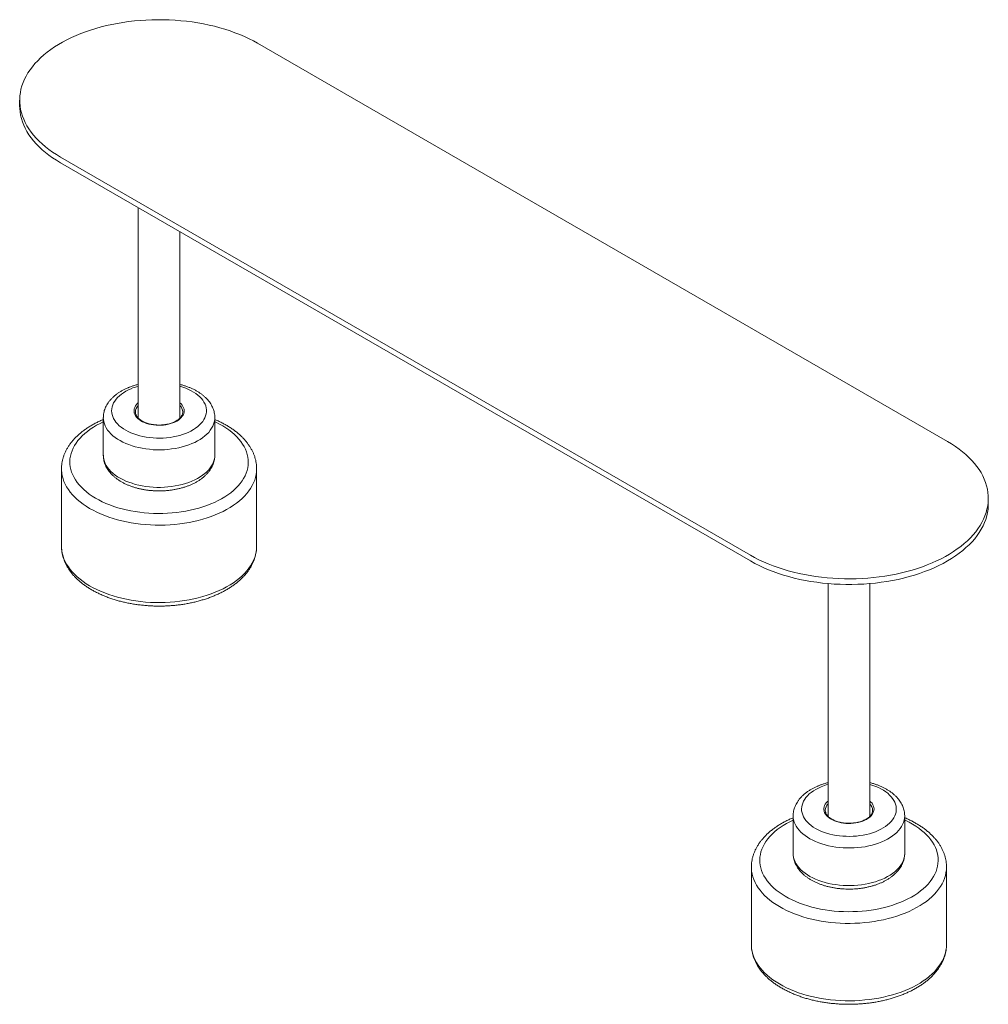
# Model space of a CAD drawing. Header units: millimetres. Extents: x 212 to 4870, y -1159 to 1622.
# Tile 16 of 21: x 3988 to 4099, y 548 to 661. Entities that reach past the tile are written whole.
import ezdxf

# ---------------------------------------------------------------- set-up
doc = ezdxf.new("R2010")
doc.units = ezdxf.units.MM
doc.layers.get('0').update_dxf_attribs({"lineweight": 9})

msp = doc.modelspace()

# ---------------------------------------------------------------- linework, layer by layer
at = {"color": 7, "linetype": 'Continuous', "lineweight": 9}
for p, q in [((4094.7, 612.75), (4015.51, 658.47)), ((3988.19, 651.94), (3988.19, 651.29)), ((3992.88, 645.41), (4072.08, 599.69)), ((4072.08, 599.03), (3992.88, 644.75)), ((4001.79, 639.61), (4001.79, 615.45)), ((4006.59, 615.44), (4006.59, 636.84)), ((4001.47, 616.14), (4001.48, 616.12)), ((4006.91, 616.13), (4006.91, 616.14)), ((3997.79, 615.49), (3997.79, 611.18)), ((4010.59, 611.18), (4010.59, 615.49)), ((3992.99, 609.61), (3992.99, 600.72)), ((4015.39, 609.62), (4015.39, 609.61)), ((4015.39, 600.72), (4015.39, 609.61)), ((4099.39, 605.57), (4099.39, 606.22)), ((4080.99, 596.43), (4080.99, 569.73)), ((4085.79, 569.73), (4085.79, 596.43)), ((4076.99, 569.77), (4076.99, 565.46)), ((4080.67, 570.42), (4080.67, 570.4)), ((4086.11, 570.41), (4086.11, 570.42)), ((4089.79, 565.46), (4089.79, 569.77)), ((4072.19, 563.89), (4072.19, 555.01)), ((4094.59, 563.9), (4094.59, 563.89)), ((4094.59, 555.01), (4094.59, 563.89))]:
    msp.add_line(p, q, dxfattribs=at)
at = {"color": 7, "linetype": 'Continuous', "lineweight": 9, "flags": 128}
for points in [[(4015.51, 658.47), (4015.02, 658.74), (4014.52, 658.99), (4014, 659.24), (4013.46, 659.47), (4012.91, 659.68), (4012.34, 659.89), (4011.76, 660.08), (4011.16, 660.25), (4010.55, 660.42), (4009.93, 660.56), (4009.3, 660.69), (4008.66, 660.81), (4008.01, 660.91), (4007.36, 660.99), (4006.7, 661.06), (4006.03, 661.11), (4005.37, 661.15), (4004.7, 661.17), (4004.03, 661.17), (4003.36, 661.16), (4002.69, 661.13), (4002.02, 661.09), (4001.36, 661.03), (4000.7, 660.95), (4000.05, 660.86), (3999.41, 660.75), (3998.78, 660.63), (3998.15, 660.49), (3997.53, 660.34), (3996.93, 660.17), (3996.34, 659.99), (3995.76, 659.79), (3995.2, 659.58), (3994.66, 659.35), (3994.13, 659.12), (3993.61, 658.87), (3993.12, 658.6), (3992.65, 658.33), (3992.19, 658.05), (3991.76, 657.75), (3991.35, 657.45), (3990.96, 657.13), (3990.6, 656.81), (3990.26, 656.47), (3989.94, 656.13), (3989.65, 655.78), (3989.38, 655.43), (3989.14, 655.07), (3988.93, 654.7), (3988.74, 654.33), (3988.58, 653.95), (3988.45, 653.57), (3988.34, 653.19), (3988.27, 652.81), (3988.22, 652.42), (3988.2, 652.04), (3988.2, 651.65), (3988.24, 651.26), (3988.3, 650.88), (3988.39, 650.49), (3988.51, 650.11), (3988.66, 649.74), (3988.83, 649.36), (3989.03, 648.99), (3989.26, 648.63), (3989.51, 648.27), (3989.79, 647.92), (3990.09, 647.57), (3990.42, 647.24), (3990.78, 646.91), (3991.15, 646.59), (3991.55, 646.28), (3991.97, 645.98), (3992.42, 645.69), (3992.88, 645.41)], [(3992.88, 644.75), (3992.42, 645.03), (3991.97, 645.32), (3991.55, 645.62), (3991.15, 645.93), (3990.78, 646.25), (3990.42, 646.58), (3990.09, 646.92), (3989.79, 647.27), (3989.51, 647.62), (3989.26, 647.97), (3989.03, 648.34), (3988.83, 648.71), (3988.66, 649.08), (3988.51, 649.46), (3988.39, 649.84), (3988.3, 650.22), (3988.24, 650.61), (3988.2, 650.99), (3988.19, 651.29)], [(4072.08, 599.69), (4072.56, 599.42), (4073.06, 599.16), (4073.58, 598.92), (4074.12, 598.69), (4074.68, 598.47), (4075.25, 598.27), (4075.83, 598.08), (4076.43, 597.9), (4077.04, 597.74), (4077.66, 597.6), (4078.29, 597.47), (4078.93, 597.35), (4079.57, 597.25), (4080.23, 597.17), (4080.89, 597.1), (4081.55, 597.04), (4082.22, 597.01), (4082.89, 596.99), (4083.56, 596.98), (4084.23, 597), (4084.9, 597.02), (4085.56, 597.07), (4086.22, 597.13), (4086.88, 597.21), (4087.53, 597.3), (4088.18, 597.41), (4088.81, 597.53), (4089.44, 597.67), (4090.05, 597.82), (4090.65, 597.99), (4091.25, 598.17), (4091.82, 598.37), (4092.38, 598.58), (4092.93, 598.8), (4093.46, 599.04), (4093.97, 599.29), (4094.47, 599.55), (4094.94, 599.83), (4095.39, 600.11), (4095.83, 600.41), (4096.24, 600.71), (4096.62, 601.03), (4096.99, 601.35), (4097.33, 601.69), (4097.65, 602.03), (4097.94, 602.37), (4098.2, 602.73), (4098.44, 603.09), (4098.66, 603.46), (4098.85, 603.83), (4099.01, 604.2), (4099.14, 604.58), (4099.24, 604.97), (4099.32, 605.35), (4099.37, 605.74), (4099.39, 606.12), (4099.38, 606.51), (4099.35, 606.9), (4099.28, 607.28), (4099.19, 607.66), (4099.08, 608.05), (4098.93, 608.42), (4098.76, 608.8), (4098.56, 609.17), (4098.33, 609.53), (4098.07, 609.89), (4097.8, 610.24), (4097.49, 610.58), (4097.16, 610.92), (4096.81, 611.25), (4096.43, 611.57), (4096.03, 611.88), (4095.61, 612.18), (4095.17, 612.47), (4094.7, 612.75)], [(4099.39, 605.57), (4099.39, 605.37), (4099.36, 604.98), (4099.3, 604.59), (4099.21, 604.2), (4099.1, 603.81), (4098.96, 603.43), (4098.79, 603.05), (4098.59, 602.67), (4098.36, 602.3), (4098.11, 601.94), (4097.83, 601.58), (4097.52, 601.23), (4097.19, 600.89), (4096.83, 600.56), (4096.45, 600.23), (4096.05, 599.92), (4095.62, 599.61), (4095.17, 599.32), (4094.7, 599.03)], [(4094.7, 599.03), (4094.21, 598.76), (4093.7, 598.5), (4093.18, 598.26), (4092.63, 598.03), (4092.07, 597.81), (4091.49, 597.6), (4090.9, 597.41), (4090.29, 597.23), (4089.67, 597.07), (4089.04, 596.92), (4088.4, 596.79), (4087.75, 596.68), (4087.09, 596.58), (4086.43, 596.5), (4085.76, 596.43), (4085.09, 596.38), (4084.41, 596.35), (4083.73, 596.33), (4083.05, 596.33), (4082.37, 596.35), (4081.7, 596.38), (4081.02, 596.43), (4080.35, 596.5), (4079.69, 596.58), (4079.03, 596.68), (4078.38, 596.79), (4077.74, 596.92), (4077.11, 597.07), (4076.49, 597.23), (4075.89, 597.41), (4075.29, 597.6), (4074.71, 597.81), (4074.15, 598.03), (4073.61, 598.26), (4073.08, 598.5), (4072.57, 598.76), (4072.08, 599.03)]]:
    msp.add_lwpolyline(points, dxfattribs=at)
at = {"color": 252, "linetype": 'Continuous', "lineweight": 9, "flags": 128}
for points in [[(4000.99, 618.81), (4000.68, 618.67), (4000.39, 618.52), (4000.12, 618.35), (3999.87, 618.18), (3999.65, 617.99), (3999.44, 617.8), (3999.26, 617.6), (3999.11, 617.39), (3998.98, 617.17), (3998.89, 616.95), (3998.81, 616.73), (3998.77, 616.51), (3998.75, 616.28), (3998.77, 616.05), (3998.81, 615.83), (3998.88, 615.6), (3998.98, 615.39), (3999.1, 615.17), (3999.25, 614.96), (3999.43, 614.76), (3999.63, 614.56), (3999.86, 614.38), (4000.1, 614.2), (4000.37, 614.04), (4000.66, 613.88), (4000.97, 613.74), (4001.29, 613.61), (4001.63, 613.5), (4001.99, 613.4), (4002.35, 613.32), (4002.73, 613.25), (4003.11, 613.19), (4003.5, 613.16), (4003.89, 613.14), (4004.28, 613.13), (4004.67, 613.14), (4005.06, 613.17), (4005.45, 613.22), (4005.82, 613.28), (4006.2, 613.35), (4006.56, 613.44), (4006.9, 613.55), (4007.24, 613.67), (4007.55, 613.8), (4007.85, 613.95), (4008.13, 614.11), (4008.39, 614.28), (4008.63, 614.46), (4008.85, 614.65), (4009.04, 614.84), (4009.21, 615.05), (4009.35, 615.26), (4009.46, 615.48), (4009.54, 615.7), (4009.6, 615.92), (4009.63, 616.15), (4009.63, 616.38), (4009.6, 616.6), (4009.55, 616.83), (4009.47, 617.05), (4009.35, 617.27), (4009.22, 617.48), (4009.05, 617.69), (4008.86, 617.88), (4008.65, 618.07), (4008.41, 618.25), (4008.15, 618.43), (4007.87, 618.58), (4007.58, 618.73), (4007.26, 618.87), (4006.93, 618.99), (4006.59, 619.09)], [(4006.59, 617.19), (4006.72, 617.08), (4006.84, 616.93), (4006.94, 616.77), (4007.01, 616.61), (4007.06, 616.45), (4007.07, 616.28), (4007.06, 616.12), (4007.02, 615.95), (4006.95, 615.79), (4006.86, 615.64), (4006.73, 615.49), (4006.58, 615.34), (4006.41, 615.21), (4006.22, 615.09), (4006, 614.98), (4005.77, 614.88), (4005.52, 614.8), (4005.26, 614.73), (4004.99, 614.67), (4004.71, 614.64), (4004.43, 614.61), (4004.14, 614.61), (4003.85, 614.62), (4003.57, 614.65), (4003.29, 614.69), (4003.03, 614.75), (4002.77, 614.83), (4002.53, 614.92), (4002.3, 615.02), (4002.1, 615.13), (4001.91, 615.26), (4001.75, 615.4), (4001.61, 615.54), (4001.49, 615.69), (4001.41, 615.85), (4001.35, 616.01), (4001.32, 616.18), (4001.32, 616.34), (4001.34, 616.51), (4001.4, 616.67), (4001.48, 616.83), (4001.59, 616.98), (4001.73, 617.13), (4001.79, 617.19)], [(3997.79, 615.01), (3997.42, 614.82), (3997.02, 614.61), (3996.65, 614.39), (3996.3, 614.16), (3995.97, 613.91), (3995.66, 613.66), (3995.38, 613.4), (3995.12, 613.13), (3994.88, 612.85), (3994.67, 612.56), (3994.49, 612.27), (3994.33, 611.98), (3994.2, 611.68), (3994.1, 611.37), (3994.02, 611.07), (3993.97, 610.76), (3993.96, 610.45), (3993.96, 610.14), (3994, 609.83), (3994.07, 609.52), (3994.16, 609.22), (3994.28, 608.92), (3994.43, 608.62), (3994.6, 608.33), (3994.8, 608.04), (3995.03, 607.76), (3995.28, 607.49), (3995.55, 607.22), (3995.85, 606.96), (3996.18, 606.72), (3996.52, 606.48), (3996.89, 606.25), (3997.27, 606.04), (3997.68, 605.83), (3998.1, 605.64), (3998.54, 605.47), (3998.99, 605.3), (3999.46, 605.15), (3999.94, 605.02), (4000.43, 604.89), (4000.94, 604.79), (4001.45, 604.7), (4001.97, 604.62), (4002.5, 604.56), (4003.03, 604.52), (4003.56, 604.49), (4004.1, 604.48), (4004.63, 604.49), (4005.17, 604.51), (4005.7, 604.55), (4006.23, 604.6), (4006.75, 604.67), (4007.27, 604.75), (4007.77, 604.85), (4008.27, 604.97), (4008.76, 605.1), (4009.23, 605.25), (4009.69, 605.4), (4010.13, 605.58), (4010.56, 605.76), (4010.97, 605.96), (4011.37, 606.17), (4011.74, 606.4), (4012.09, 606.63), (4012.42, 606.87), (4012.73, 607.13), (4013.01, 607.39), (4013.27, 607.66), (4013.51, 607.94), (4013.72, 608.22), (4013.9, 608.51), (4014.06, 608.81), (4014.19, 609.11), (4014.29, 609.41), (4014.37, 609.72), (4014.42, 610.03), (4014.43, 610.34), (4014.43, 610.65), (4014.39, 610.95), (4014.32, 611.26), (4014.23, 611.57), (4014.11, 611.87), (4013.96, 612.17), (4013.79, 612.46), (4013.59, 612.75), (4013.36, 613.03), (4013.11, 613.3), (4012.84, 613.57), (4012.54, 613.82), (4012.21, 614.07), (4011.87, 614.31), (4011.5, 614.53), (4011.12, 614.75), (4010.71, 614.95), (4010.59, 615.01)], [(4010.59, 615.48), (4010.59, 615.47), (4010.58, 615.22), (4010.53, 614.97), (4010.46, 614.73), (4010.36, 614.49), (4010.23, 614.26), (4010.07, 614.03), (4009.89, 613.8), (4009.68, 613.59), (4009.45, 613.38), (4009.19, 613.18), (4008.92, 612.99), (4008.62, 612.82), (4008.3, 612.65), (4007.96, 612.5), (4007.61, 612.36), (4007.24, 612.24), (4006.86, 612.13), (4006.46, 612.03), (4006.06, 611.95), (4005.64, 611.89), (4005.22, 611.84), (4004.8, 611.81), (4004.37, 611.79), (4003.94, 611.8), (4003.52, 611.81), (4003.09, 611.85), (4002.68, 611.9), (4002.26, 611.97), (4001.86, 612.05), (4001.47, 612.15), (4001.09, 612.26), (4000.72, 612.39), (4000.37, 612.53), (4000.04, 612.68), (3999.72, 612.85), (3999.42, 613.03), (3999.15, 613.21), (3998.9, 613.41), (3998.67, 613.62), (3998.47, 613.84), (3998.29, 614.06), (3998.14, 614.3), (3998.01, 614.53), (3997.92, 614.77), (3997.85, 615.02), (3997.81, 615.26), (3997.79, 615.49)], [(3997.79, 611.18), (3997.81, 610.95), (3997.85, 610.71), (3997.92, 610.46), (3998.01, 610.22), (3998.14, 609.98), (3998.29, 609.75), (3998.47, 609.53), (3998.67, 609.31), (3998.9, 609.1), (3999.15, 608.9), (3999.42, 608.71), (3999.72, 608.54), (4000.04, 608.37), (4000.37, 608.21), (4000.72, 608.07), (4001.09, 607.95), (4001.47, 607.83), (4001.86, 607.74), (4002.26, 607.65), (4002.68, 607.59), (4003.09, 607.54), (4003.52, 607.5), (4003.94, 607.48), (4004.37, 607.48), (4004.8, 607.5), (4005.22, 607.53), (4005.64, 607.58), (4006.06, 607.64), (4006.46, 607.72), (4006.86, 607.82), (4007.24, 607.93), (4007.61, 608.05), (4007.96, 608.19), (4008.3, 608.34), (4008.62, 608.51), (4008.92, 608.68), (4009.19, 608.87), (4009.45, 609.07), (4009.68, 609.28), (4009.89, 609.49), (4010.07, 609.71), (4010.23, 609.94), (4010.36, 610.18), (4010.46, 610.42), (4010.53, 610.66), (4010.58, 610.91), (4010.59, 611.16), (4010.59, 611.18)], [(4015.39, 609.61), (4015.39, 609.6), (4015.38, 609.28), (4015.34, 608.95), (4015.27, 608.63), (4015.17, 608.31), (4015.04, 607.99), (4014.89, 607.68), (4014.7, 607.37), (4014.5, 607.07), (4014.26, 606.78), (4014, 606.49), (4013.72, 606.21), (4013.41, 605.94), (4013.08, 605.67), (4012.73, 605.42), (4012.35, 605.18), (4011.95, 604.95), (4011.54, 604.73), (4011.1, 604.52), (4010.65, 604.33), (4010.19, 604.15), (4009.7, 603.98), (4009.21, 603.83), (4008.7, 603.69), (4008.17, 603.57), (4007.64, 603.46), (4007.1, 603.37), (4006.56, 603.29), (4006, 603.23), (4005.45, 603.18), (4004.89, 603.16), (4004.32, 603.14), (4003.76, 603.15), (4003.2, 603.17), (4002.64, 603.21), (4002.08, 603.26), (4001.53, 603.33), (4000.99, 603.41), (4000.46, 603.51), (3999.93, 603.63), (3999.41, 603.76), (3998.91, 603.91), (3998.42, 604.07), (3997.95, 604.24), (3997.49, 604.43), (3997.05, 604.63), (3996.62, 604.85), (3996.22, 605.07), (3995.83, 605.31), (3995.47, 605.56), (3995.13, 605.81), (3994.81, 606.08), (3994.51, 606.36), (3994.24, 606.64), (3994, 606.94), (3993.78, 607.24), (3993.58, 607.54), (3993.42, 607.85), (3993.28, 608.17), (3993.17, 608.48), (3993.08, 608.81), (3993.03, 609.13), (3993, 609.45), (3992.99, 609.61)], [(3992.99, 600.72), (3993, 600.57), (3993.03, 600.25), (3993.08, 599.92), (3993.17, 599.6), (3993.28, 599.28), (3993.42, 598.97), (3993.58, 598.66), (3993.78, 598.35), (3994, 598.05), (3994.24, 597.76), (3994.51, 597.48), (3994.81, 597.2), (3995.13, 596.93), (3995.47, 596.67), (3995.83, 596.42), (3996.22, 596.19), (3996.62, 595.96), (3997.05, 595.75), (3997.49, 595.55), (3997.95, 595.36), (3998.42, 595.18), (3998.91, 595.02), (3999.41, 594.88), (3999.93, 594.75), (4000.46, 594.63), (4000.99, 594.53), (4001.53, 594.44), (4002.08, 594.38), (4002.64, 594.32), (4003.2, 594.28), (4003.76, 594.26), (4004.32, 594.26), (4004.89, 594.27), (4005.45, 594.3), (4006, 594.34), (4006.56, 594.4), (4007.1, 594.48), (4007.64, 594.57), (4008.17, 594.68), (4008.7, 594.8), (4009.21, 594.94), (4009.7, 595.09), (4010.19, 595.26), (4010.65, 595.44), (4011.1, 595.64), (4011.54, 595.84), (4011.95, 596.06), (4012.35, 596.29), (4012.73, 596.54), (4013.08, 596.79), (4013.41, 597.05), (4013.72, 597.32), (4014, 597.6), (4014.26, 597.89), (4014.5, 598.19), (4014.7, 598.49), (4014.89, 598.8), (4015.04, 599.11), (4015.17, 599.43), (4015.27, 599.75), (4015.34, 600.07), (4015.38, 600.39), (4015.39, 600.72), (4015.39, 600.72)], [(4080.19, 573.09), (4079.88, 572.95), (4079.59, 572.8), (4079.32, 572.64), (4079.07, 572.46), (4078.84, 572.28), (4078.64, 572.08), (4078.46, 571.88), (4078.31, 571.67), (4078.18, 571.46), (4078.08, 571.24), (4078.01, 571.01), (4077.97, 570.79), (4077.95, 570.56), (4077.96, 570.33), (4078.01, 570.11), (4078.08, 569.89), (4078.17, 569.67), (4078.3, 569.45), (4078.45, 569.24), (4078.62, 569.04), (4078.83, 568.84), (4079.05, 568.66), (4079.3, 568.48), (4079.57, 568.32), (4079.86, 568.16), (4080.17, 568.02), (4080.49, 567.9), (4080.83, 567.78), (4081.18, 567.68), (4081.55, 567.6), (4081.92, 567.53), (4082.3, 567.48), (4082.69, 567.44), (4083.08, 567.42), (4083.47, 567.41), (4083.87, 567.42), (4084.26, 567.45), (4084.64, 567.5), (4085.02, 567.56), (4085.39, 567.63), (4085.75, 567.72), (4086.1, 567.83), (4086.43, 567.95), (4086.75, 568.08), (4087.05, 568.23), (4087.33, 568.39), (4087.59, 568.56), (4087.83, 568.74), (4088.04, 568.93), (4088.24, 569.12), (4088.4, 569.33), (4088.54, 569.54), (4088.65, 569.76), (4088.74, 569.98), (4088.8, 570.21), (4088.83, 570.43), (4088.83, 570.66), (4088.8, 570.88), (4088.74, 571.11), (4088.66, 571.33), (4088.55, 571.55), (4088.41, 571.76), (4088.25, 571.97), (4088.06, 572.16), (4087.85, 572.36), (4087.61, 572.54), (4087.35, 572.71), (4087.07, 572.87), (4086.77, 573.01), (4086.46, 573.15), (4086.12, 573.27), (4085.79, 573.37)], [(4085.79, 571.47), (4085.91, 571.36), (4086.04, 571.21), (4086.14, 571.05), (4086.21, 570.89), (4086.25, 570.73), (4086.27, 570.56), (4086.26, 570.4), (4086.22, 570.23), (4086.15, 570.07), (4086.05, 569.92), (4085.93, 569.77), (4085.78, 569.62), (4085.61, 569.49), (4085.41, 569.37), (4085.2, 569.26), (4084.97, 569.16), (4084.72, 569.08), (4084.46, 569.01), (4084.19, 568.96), (4083.91, 568.92), (4083.62, 568.9), (4083.34, 568.89), (4083.05, 568.9), (4082.77, 568.93), (4082.49, 568.97), (4082.22, 569.03), (4081.97, 569.11), (4081.72, 569.2), (4081.5, 569.3), (4081.29, 569.41), (4081.11, 569.54), (4080.94, 569.68), (4080.8, 569.82), (4080.69, 569.98), (4080.6, 570.13), (4080.55, 570.3), (4080.52, 570.46), (4080.51, 570.63), (4080.54, 570.79), (4080.6, 570.95), (4080.68, 571.11), (4080.79, 571.27), (4080.92, 571.41), (4080.99, 571.47)], [(4089.79, 569.76), (4089.79, 569.75), (4089.77, 569.5), (4089.73, 569.26), (4089.66, 569.01), (4089.55, 568.77), (4089.42, 568.54), (4089.27, 568.31), (4089.09, 568.08), (4088.88, 567.87), (4088.65, 567.66), (4088.39, 567.46), (4088.11, 567.28), (4087.81, 567.1), (4087.5, 566.93), (4087.16, 566.78), (4086.8, 566.64), (4086.43, 566.52), (4086.05, 566.41), (4085.66, 566.31), (4085.25, 566.23), (4084.84, 566.17), (4084.42, 566.12), (4084, 566.09), (4083.57, 566.08), (4083.14, 566.08), (4082.71, 566.1), (4082.29, 566.13), (4081.87, 566.18), (4081.46, 566.25), (4081.06, 566.33), (4080.66, 566.43), (4080.28, 566.54), (4079.92, 566.67), (4079.57, 566.81), (4079.23, 566.96), (4078.92, 567.13), (4078.62, 567.31), (4078.35, 567.5), (4078.09, 567.7), (4077.87, 567.9), (4077.66, 568.12), (4077.48, 568.35), (4077.33, 568.58), (4077.21, 568.81), (4077.11, 569.05), (4077.04, 569.3), (4077, 569.54), (4076.99, 569.77)], [(4076.99, 569.29), (4076.61, 569.1), (4076.22, 568.89), (4075.85, 568.67), (4075.49, 568.44), (4075.16, 568.19), (4074.86, 567.94), (4074.57, 567.68), (4074.31, 567.41), (4074.08, 567.13), (4073.87, 566.84), (4073.68, 566.55), (4073.53, 566.26), (4073.4, 565.96), (4073.29, 565.65), (4073.22, 565.35), (4073.17, 565.04), (4073.15, 564.73), (4073.16, 564.42), (4073.2, 564.11), (4073.26, 563.8), (4073.35, 563.5), (4073.48, 563.2), (4073.62, 562.9), (4073.8, 562.61), (4074, 562.32), (4074.22, 562.04), (4074.47, 561.77), (4074.75, 561.5), (4075.05, 561.24), (4075.37, 561), (4075.72, 560.76), (4076.08, 560.53), (4076.47, 560.32), (4076.87, 560.12), (4077.29, 559.92), (4077.73, 559.75), (4078.19, 559.58), (4078.66, 559.43), (4079.14, 559.3), (4079.63, 559.18), (4080.13, 559.07), (4080.65, 558.98), (4081.17, 558.9), (4081.69, 558.84), (4082.22, 558.8), (4082.76, 558.77), (4083.29, 558.76), (4083.83, 558.77), (4084.36, 558.79), (4084.9, 558.83), (4085.42, 558.88), (4085.95, 558.95), (4086.46, 559.03), (4086.97, 559.14), (4087.47, 559.25), (4087.95, 559.38), (4088.43, 559.53), (4088.89, 559.69), (4089.33, 559.86), (4089.76, 560.04), (4090.17, 560.24), (4090.56, 560.45), (4090.94, 560.68), (4091.29, 560.91), (4091.62, 561.15), (4091.93, 561.41), (4092.21, 561.67), (4092.47, 561.94), (4092.71, 562.22), (4092.92, 562.5), (4093.1, 562.79), (4093.26, 563.09), (4093.39, 563.39), (4093.49, 563.69), (4093.56, 564), (4093.61, 564.31), (4093.63, 564.62), (4093.62, 564.93), (4093.58, 565.24), (4093.52, 565.54), (4093.43, 565.85), (4093.31, 566.15), (4093.16, 566.45), (4092.99, 566.74), (4092.78, 567.03), (4092.56, 567.31), (4092.31, 567.58), (4092.03, 567.85), (4091.73, 568.1), (4091.41, 568.35), (4091.07, 568.59), (4090.7, 568.81), (4090.31, 569.03), (4089.91, 569.23), (4089.79, 569.29)], [(4076.99, 565.46), (4077, 565.23), (4077.04, 564.99), (4077.11, 564.74), (4077.21, 564.5), (4077.33, 564.27), (4077.48, 564.03), (4077.66, 563.81), (4077.87, 563.59), (4078.09, 563.38), (4078.35, 563.18), (4078.62, 563), (4078.92, 562.82), (4079.23, 562.65), (4079.57, 562.5), (4079.92, 562.35), (4080.28, 562.23), (4080.66, 562.12), (4081.06, 562.02), (4081.46, 561.94), (4081.87, 561.87), (4082.29, 561.82), (4082.71, 561.78), (4083.14, 561.77), (4083.57, 561.76), (4084, 561.78), (4084.42, 561.81), (4084.84, 561.86), (4085.25, 561.92), (4085.66, 562), (4086.05, 562.1), (4086.43, 562.21), (4086.8, 562.33), (4087.16, 562.47), (4087.5, 562.62), (4087.81, 562.79), (4088.11, 562.96), (4088.39, 563.15), (4088.65, 563.35), (4088.88, 563.56), (4089.09, 563.77), (4089.27, 564), (4089.42, 564.23), (4089.55, 564.46), (4089.66, 564.7), (4089.73, 564.94), (4089.77, 565.19), (4089.79, 565.44), (4089.79, 565.46)], [(4094.59, 563.89), (4094.59, 563.88), (4094.58, 563.56), (4094.53, 563.23), (4094.46, 562.91), (4094.36, 562.59), (4094.24, 562.27), (4094.08, 561.96), (4093.9, 561.65), (4093.69, 561.35), (4093.46, 561.06), (4093.2, 560.77), (4092.92, 560.49), (4092.61, 560.22), (4092.28, 559.95), (4091.92, 559.7), (4091.55, 559.46), (4091.15, 559.23), (4090.74, 559.01), (4090.3, 558.8), (4089.85, 558.61), (4089.38, 558.43), (4088.9, 558.26), (4088.4, 558.11), (4087.89, 557.97), (4087.37, 557.85), (4086.84, 557.74), (4086.3, 557.65), (4085.75, 557.57), (4085.2, 557.51), (4084.64, 557.46), (4084.08, 557.44), (4083.52, 557.42), (4082.96, 557.43), (4082.39, 557.45), (4081.84, 557.49), (4081.28, 557.54), (4080.73, 557.61), (4080.19, 557.69), (4079.65, 557.8), (4079.13, 557.91), (4078.61, 558.04), (4078.11, 558.19), (4077.62, 558.35), (4077.14, 558.52), (4076.68, 558.71), (4076.24, 558.91), (4075.82, 559.13), (4075.41, 559.35), (4075.03, 559.59), (4074.66, 559.84), (4074.32, 560.1), (4074, 560.36), (4073.71, 560.64), (4073.44, 560.93), (4073.19, 561.22), (4072.97, 561.52), (4072.78, 561.82), (4072.61, 562.13), (4072.47, 562.45), (4072.36, 562.77), (4072.28, 563.09), (4072.22, 563.41), (4072.19, 563.73), (4072.19, 563.89)], [(4072.19, 555.01), (4072.19, 554.85), (4072.22, 554.53), (4072.28, 554.2), (4072.36, 553.88), (4072.47, 553.56), (4072.61, 553.25), (4072.78, 552.94), (4072.97, 552.63), (4073.19, 552.33), (4073.44, 552.04), (4073.71, 551.76), (4074, 551.48), (4074.32, 551.21), (4074.66, 550.95), (4075.03, 550.71), (4075.41, 550.47), (4075.82, 550.24), (4076.24, 550.03), (4076.68, 549.83), (4077.14, 549.64), (4077.62, 549.47), (4078.11, 549.3), (4078.61, 549.16), (4079.13, 549.03), (4079.65, 548.91), (4080.19, 548.81), (4080.73, 548.73), (4081.28, 548.66), (4081.84, 548.6), (4082.39, 548.57), (4082.96, 548.55), (4083.52, 548.54), (4084.08, 548.55), (4084.64, 548.58), (4085.2, 548.63), (4085.75, 548.69), (4086.3, 548.76), (4086.84, 548.85), (4087.37, 548.96), (4087.89, 549.09), (4088.4, 549.22), (4088.9, 549.38), (4089.38, 549.54), (4089.85, 549.72), (4090.3, 549.92), (4090.74, 550.12), (4091.15, 550.34), (4091.55, 550.57), (4091.92, 550.82), (4092.28, 551.07), (4092.61, 551.33), (4092.92, 551.6), (4093.2, 551.88), (4093.46, 552.17), (4093.69, 552.47), (4093.9, 552.77), (4094.08, 553.08), (4094.24, 553.39), (4094.36, 553.71), (4094.46, 554.03), (4094.53, 554.35), (4094.58, 554.67), (4094.59, 555), (4094.59, 555.01)]]:
    msp.add_lwpolyline(points, dxfattribs=at)
at = {"color": 252, "linetype": 'Continuous', "lineweight": 9}
for centre, radius, start, end in [((4003.72, 612.29), 7.07, 105.7688, 112.6568), ((4002.57, 616.11), 1.09, 134.9505, 178.2185), ((4005.81, 616.1), 1.1, 1.9693, 44.8616), ((4082.91, 566.57), 7.07, 105.7688, 112.6568), ((4081.76, 570.39), 1.09, 134.9505, 178.2185), ((4085.01, 570.38), 1.1, 1.9693, 44.8616)]:
    msp.add_arc(centre, radius, start, end, dxfattribs=at)
at = {"color": 7, "linetype": 'Continuous', "lineweight": 9}
for points, knots in [([(4000.62, 618.91), (4000.56, 618.89), (4000.39, 618.81), (4000.11, 618.68), (3999.8, 618.51), (3999.51, 618.32), (3999.24, 618.12), (3998.98, 617.91), (3998.75, 617.68), (3998.54, 617.45), (3998.35, 617.21), (3998.19, 616.95), (3998.06, 616.7), (3997.95, 616.43), (3997.87, 616.17), (3997.82, 615.9), (3997.8, 615.67), (3997.8, 615.53), (3997.8, 615.49)], [0, 0, 0, 0, 0.036691, 0.10542, 0.174331, 0.243356, 0.312378, 0.381243, 0.449761, 0.517712, 0.584872, 0.651052, 0.716131, 0.78008, 0.842964, 0.904929, 0.966183, 1, 1, 1, 1]), ([(4001.79, 619.3), (4001.78, 619.29), (4001.63, 619.26), (4001.37, 619.18), (4001.01, 619.07), (4000.77, 618.97), (4000.64, 618.92), (4000.62, 618.91)], [0, 0, 0, 0, 0.045831, 0.350442, 0.655834, 0.945781, 1, 1, 1, 1]), ([(4010.59, 615.48), (4010.59, 615.49), (4010.6, 615.6), (4010.58, 615.79), (4010.54, 616.05), (4010.48, 616.31), (4010.39, 616.56), (4010.27, 616.81), (4010.13, 617.06), (4009.97, 617.29), (4009.79, 617.53), (4009.58, 617.75), (4009.35, 617.96), (4009.09, 618.17), (4008.82, 618.36), (4008.52, 618.54), (4008.21, 618.71), (4007.89, 618.86), (4007.55, 619), (4007.19, 619.13), (4006.88, 619.23), (4006.67, 619.28), (4006.59, 619.3)], [0, 0, 0, 0, 0.0076938, 0.0571952, 0.1066409, 0.1562269, 0.2061656, 0.2566456, 0.3078193, 0.3597897, 0.4125989, 0.4662232, 0.5205772, 0.575529, 0.6309233, 0.6866052, 0.7424394, 0.798308, 0.8541294, 0.9098644, 0.9654938, 1, 1, 1, 1]), ([(4006.91, 616.13), (4006.91, 616.12), (4006.92, 616.06), (4006.9, 615.95), (4006.85, 615.81), (4006.78, 615.68), (4006.69, 615.54), (4006.57, 615.41), (4006.43, 615.29), (4006.28, 615.18), (4006.1, 615.07), (4005.9, 614.97), (4005.69, 614.89), (4005.47, 614.81), (4005.23, 614.75), (4004.98, 614.7), (4004.73, 614.67), (4004.47, 614.64), (4004.21, 614.64), (4003.94, 614.64), (4003.68, 614.66), (4003.43, 614.7), (4003.18, 614.75), (4002.94, 614.81), (4002.72, 614.88), (4002.5, 614.97), (4002.31, 615.06), (4002.13, 615.17), (4001.97, 615.28), (4001.83, 615.4), (4001.71, 615.53), (4001.62, 615.66), (4001.55, 615.79), (4001.5, 615.93), (4001.48, 616.04), (4001.48, 616.1), (4001.48, 616.12)], [0, 0, 0, 0, 0.008172, 0.040626, 0.072884, 0.104568, 0.135663, 0.16633, 0.196742, 0.22703, 0.257278, 0.287523, 0.317792, 0.348098, 0.378443, 0.408825, 0.439237, 0.469671, 0.50012, 0.530573, 0.561021, 0.591454, 0.621861, 0.652234, 0.682564, 0.712846, 0.743074, 0.773252, 0.80339, 0.833517, 0.863669, 0.893929, 0.924424, 0.955324, 0.986797, 1, 1, 1, 1]), ([(3997.79, 615.27), (3997.73, 615.24), (3997.52, 615.16), (3997.18, 615), (3996.76, 614.79), (3996.37, 614.56), (3995.99, 614.33), (3995.63, 614.08), (3995.29, 613.82), (3994.97, 613.55), (3994.67, 613.27), (3994.39, 612.98), (3994.14, 612.68), (3993.91, 612.37), (3993.71, 612.06), (3993.53, 611.74), (3993.37, 611.42), (3993.24, 611.09), (3993.14, 610.76), (3993.07, 610.43), (3993.02, 610.09), (3993, 609.82), (3993, 609.66), (3993, 609.61)], [0, 0, 0, 0, 0.021959, 0.073367, 0.124831, 0.176345, 0.227895, 0.279461, 0.331007, 0.382495, 0.433876, 0.485095, 0.536087, 0.586789, 0.637139, 0.687084, 0.736592, 0.785649, 0.834269, 0.882492, 0.930381, 0.978018, 1, 1, 1, 1]), ([(4015.39, 609.62), (4015.39, 609.73), (4015.39, 609.94), (4015.35, 610.27), (4015.29, 610.6), (4015.2, 610.93), (4015.09, 611.25), (4014.95, 611.57), (4014.79, 611.88), (4014.6, 612.19), (4014.39, 612.5), (4014.16, 612.8), (4013.9, 613.09), (4013.62, 613.37), (4013.31, 613.64), (4012.99, 613.91), (4012.65, 614.16), (4012.28, 614.4), (4011.9, 614.63), (4011.5, 614.85), (4011.08, 615.06), (4010.78, 615.2), (4010.61, 615.26), (4010.59, 615.27)], [0, 0, 0, 0, 0.045531, 0.09305, 0.140634, 0.188385, 0.236393, 0.284732, 0.333456, 0.382596, 0.432161, 0.482134, 0.532482, 0.583156, 0.634098, 0.68525, 0.736553, 0.787959, 0.839422, 0.890909, 0.942385, 0.993835, 1, 1, 1, 1]), ([(3997.8, 611.18), (3997.8, 611.14), (3997.8, 611.01), (3997.82, 610.79), (3997.87, 610.53), (3997.94, 610.27), (3998.04, 610.02), (3998.16, 609.77), (3998.31, 609.53), (3998.48, 609.29), (3998.67, 609.06), (3998.89, 608.84), (3999.12, 608.63), (3999.39, 608.43), (3999.67, 608.24), (3999.97, 608.07), (4000.28, 607.9), (4000.61, 607.75), (4000.96, 607.62), (4001.31, 607.5), (4001.68, 607.39), (4002.06, 607.3), (4002.44, 607.22), (4002.84, 607.16), (4003.23, 607.12), (4003.63, 607.09), (4004.03, 607.07), (4004.43, 607.08), (4004.83, 607.09), (4005.23, 607.13), (4005.63, 607.17), (4006.02, 607.24), (4006.4, 607.32), (4006.78, 607.41), (4007.14, 607.52), (4007.5, 607.64), (4007.84, 607.78), (4008.17, 607.93), (4008.49, 608.1), (4008.79, 608.28), (4009.07, 608.48), (4009.33, 608.68), (4009.57, 608.91), (4009.79, 609.14), (4009.98, 609.38), (4010.15, 609.63), (4010.29, 609.88), (4010.4, 610.14), (4010.49, 610.41), (4010.55, 610.68), (4010.59, 610.93), (4010.59, 611.1), (4010.59, 611.18)], [0, 0, 0, 0, 0.008547, 0.027054, 0.045558, 0.064141, 0.082881, 0.101844, 0.121081, 0.140624, 0.160481, 0.180634, 0.201046, 0.221663, 0.242426, 0.263278, 0.284173, 0.305068, 0.32594, 0.346776, 0.367571, 0.388326, 0.409043, 0.429726, 0.450383, 0.47102, 0.491645, 0.512267, 0.532892, 0.553527, 0.574181, 0.594861, 0.615575, 0.636331, 0.657137, 0.677998, 0.698917, 0.719895, 0.740926, 0.761999, 0.783085, 0.804139, 0.825108, 0.845926, 0.866525, 0.886842, 0.906831, 0.926475, 0.945785, 0.964796, 0.983568, 1, 1, 1, 1]), ([(3993, 600.72), (3993, 600.66), (3993, 600.49), (3993.02, 600.21), (3993.07, 599.88), (3993.15, 599.55), (3993.25, 599.23), (3993.38, 598.91), (3993.53, 598.59), (3993.7, 598.28), (3993.9, 597.97), (3994.13, 597.67), (3994.37, 597.38), (3994.64, 597.09), (3994.94, 596.81), (3995.25, 596.54), (3995.59, 596.28), (3995.94, 596.04), (3996.32, 595.8), (3996.71, 595.58), (3997.12, 595.37), (3997.55, 595.17), (3997.98, 594.98), (3998.44, 594.81), (3998.9, 594.65), (3999.38, 594.5), (3999.87, 594.37), (4000.37, 594.26), (4000.87, 594.15), (4001.38, 594.07), (4001.9, 593.99), (4002.42, 593.94), (4002.95, 593.89), (4003.48, 593.86), (4004.01, 593.85), (4004.54, 593.85), (4005.07, 593.87), (4005.6, 593.9), (4006.13, 593.95), (4006.65, 594.01), (4007.17, 594.09), (4007.68, 594.18), (4008.18, 594.29), (4008.67, 594.41), (4009.16, 594.55), (4009.63, 594.7), (4010.09, 594.86), (4010.54, 595.04), (4010.98, 595.23), (4011.4, 595.43), (4011.8, 595.65), (4012.19, 595.88), (4012.56, 596.12), (4012.91, 596.37), (4013.25, 596.63), (4013.56, 596.91), (4013.85, 597.19), (4014.11, 597.49), (4014.36, 597.79), (4014.57, 598.1), (4014.77, 598.41), (4014.94, 598.74), (4015.08, 599.06), (4015.19, 599.39), (4015.28, 599.72), (4015.35, 600.06), (4015.38, 600.39), (4015.4, 600.61), (4015.39, 600.72), (4015.39, 600.73)], [0, 0, 0, 0, 0.0075905, 0.0219469, 0.0363089, 0.050708, 0.0651731, 0.0797288, 0.0943945, 0.1091827, 0.1240988, 0.1391413, 0.1543021, 0.1695684, 0.1849236, 0.20035, 0.21583, 0.2313471, 0.2468874, 0.2624391, 0.2779918, 0.2935383, 0.3090746, 0.3245981, 0.3401072, 0.3556017, 0.3710817, 0.3865479, 0.4020014, 0.4174436, 0.4328761, 0.4483004, 0.4637184, 0.4791319, 0.4945426, 0.5099525, 0.5253632, 0.5407763, 0.5561935, 0.5716167, 0.5870479, 0.6024889, 0.6179414, 0.6334073, 0.6488881, 0.6643852, 0.6798999, 0.6954328, 0.7109842, 0.7265535, 0.7421391, 0.7577381, 0.7733459, 0.7889538, 0.8045508, 0.820124, 0.8356578, 0.851134, 0.8665331, 0.8818355, 0.8970238, 0.9120845, 0.92701, 0.9418, 0.9564623, 0.9710119, 0.9854709, 0.999866, 1, 1, 1, 1]), ([(4079.82, 573.19), (4079.76, 573.17), (4079.58, 573.09), (4079.31, 572.96), (4079, 572.79), (4078.71, 572.6), (4078.43, 572.4), (4078.18, 572.19), (4077.94, 571.97), (4077.73, 571.73), (4077.55, 571.49), (4077.39, 571.23), (4077.26, 570.98), (4077.15, 570.71), (4077.07, 570.45), (4077.02, 570.18), (4076.99, 569.95), (4076.99, 569.82), (4076.99, 569.77)], [0, 0, 0, 0, 0.036691, 0.10542, 0.174331, 0.243356, 0.312378, 0.381243, 0.449761, 0.517712, 0.584872, 0.651052, 0.716131, 0.78008, 0.842964, 0.904929, 0.966183, 1, 1, 1, 1]), ([(4080.99, 573.58), (4080.97, 573.58), (4080.83, 573.54), (4080.56, 573.46), (4080.21, 573.35), (4079.96, 573.25), (4079.84, 573.2), (4079.82, 573.19)], [0, 0, 0, 0, 0.045831, 0.350442, 0.655834, 0.945781, 1, 1, 1, 1]), ([(4089.79, 569.76), (4089.79, 569.77), (4089.79, 569.88), (4089.78, 570.07), (4089.74, 570.33), (4089.67, 570.59), (4089.58, 570.84), (4089.47, 571.09), (4089.33, 571.34), (4089.17, 571.58), (4088.98, 571.81), (4088.77, 572.03), (4088.54, 572.24), (4088.29, 572.45), (4088.01, 572.64), (4087.72, 572.82), (4087.41, 572.99), (4087.08, 573.15), (4086.74, 573.29), (4086.39, 573.41), (4086.07, 573.51), (4085.87, 573.56), (4085.79, 573.58)], [0, 0, 0, 0, 0.007694, 0.057195, 0.106641, 0.156227, 0.206166, 0.256646, 0.307819, 0.35979, 0.412599, 0.466223, 0.520577, 0.575529, 0.630923, 0.686605, 0.742439, 0.798308, 0.854129, 0.909864, 0.965494, 1, 1, 1, 1]), ([(4086.11, 570.41), (4086.11, 570.4), (4086.11, 570.34), (4086.09, 570.24), (4086.05, 570.1), (4085.98, 569.96), (4085.88, 569.82), (4085.77, 569.7), (4085.63, 569.57), (4085.47, 569.46), (4085.29, 569.35), (4085.1, 569.26), (4084.89, 569.17), (4084.66, 569.09), (4084.43, 569.03), (4084.18, 568.98), (4083.92, 568.95), (4083.66, 568.93), (4083.4, 568.92), (4083.14, 568.92), (4082.88, 568.94), (4082.62, 568.98), (4082.38, 569.03), (4082.14, 569.09), (4081.91, 569.16), (4081.7, 569.25), (4081.5, 569.34), (4081.32, 569.45), (4081.17, 569.56), (4081.03, 569.68), (4080.91, 569.81), (4080.82, 569.94), (4080.74, 570.07), (4080.7, 570.21), (4080.67, 570.32), (4080.67, 570.38), (4080.67, 570.4)], [0, 0, 0, 0, 0.008172, 0.040626, 0.072884, 0.104568, 0.135663, 0.16633, 0.196742, 0.22703, 0.257278, 0.287523, 0.317792, 0.348098, 0.378443, 0.408825, 0.439237, 0.469671, 0.50012, 0.530573, 0.561021, 0.591454, 0.621861, 0.652234, 0.682564, 0.712846, 0.743074, 0.773252, 0.80339, 0.833517, 0.863669, 0.893929, 0.924424, 0.955324, 0.986797, 1, 1, 1, 1]), ([(4076.99, 569.55), (4076.93, 569.53), (4076.72, 569.44), (4076.37, 569.28), (4075.96, 569.07), (4075.56, 568.84), (4075.19, 568.61), (4074.83, 568.36), (4074.48, 568.1), (4074.16, 567.83), (4073.87, 567.55), (4073.59, 567.26), (4073.34, 566.96), (4073.11, 566.66), (4072.9, 566.34), (4072.72, 566.02), (4072.57, 565.7), (4072.44, 565.37), (4072.34, 565.04), (4072.26, 564.71), (4072.21, 564.37), (4072.19, 564.1), (4072.19, 563.94), (4072.19, 563.89)], [0, 0, 0, 0, 0.021959, 0.073367, 0.124831, 0.176345, 0.227895, 0.279461, 0.331007, 0.382495, 0.433876, 0.485095, 0.536087, 0.586789, 0.637139, 0.687084, 0.736592, 0.785649, 0.834269, 0.882492, 0.930381, 0.978018, 1, 1, 1, 1]), ([(4094.59, 563.9), (4094.59, 564.01), (4094.58, 564.22), (4094.54, 564.55), (4094.48, 564.88), (4094.39, 565.21), (4094.28, 565.53), (4094.15, 565.85), (4093.98, 566.16), (4093.8, 566.47), (4093.59, 566.78), (4093.35, 567.08), (4093.09, 567.37), (4092.81, 567.65), (4092.51, 567.92), (4092.19, 568.19), (4091.84, 568.44), (4091.48, 568.68), (4091.09, 568.91), (4090.7, 569.13), (4090.28, 569.34), (4089.98, 569.48), (4089.81, 569.55), (4089.79, 569.55)], [0, 0, 0, 0, 0.045531, 0.09305, 0.140634, 0.188385, 0.236393, 0.284732, 0.333456, 0.382596, 0.432161, 0.482134, 0.532482, 0.583156, 0.634098, 0.68525, 0.736553, 0.787959, 0.839422, 0.890909, 0.942385, 0.993835, 1, 1, 1, 1]), ([(4076.99, 565.46), (4076.99, 565.42), (4076.99, 565.29), (4077.01, 565.07), (4077.06, 564.81), (4077.14, 564.55), (4077.23, 564.3), (4077.36, 564.05), (4077.5, 563.81), (4077.67, 563.57), (4077.87, 563.35), (4078.08, 563.12), (4078.32, 562.91), (4078.58, 562.71), (4078.86, 562.52), (4079.16, 562.35), (4079.48, 562.18), (4079.81, 562.03), (4080.15, 561.9), (4080.51, 561.78), (4080.88, 561.67), (4081.26, 561.58), (4081.64, 561.51), (4082.03, 561.44), (4082.43, 561.4), (4082.83, 561.37), (4083.23, 561.36), (4083.63, 561.36), (4084.03, 561.37), (4084.43, 561.41), (4084.82, 561.45), (4085.21, 561.52), (4085.6, 561.6), (4085.97, 561.69), (4086.34, 561.8), (4086.69, 561.92), (4087.04, 562.06), (4087.37, 562.21), (4087.68, 562.38), (4087.98, 562.56), (4088.26, 562.76), (4088.52, 562.97), (4088.76, 563.19), (4088.98, 563.42), (4089.17, 563.66), (4089.34, 563.91), (4089.48, 564.16), (4089.6, 564.43), (4089.69, 564.69), (4089.75, 564.96), (4089.79, 565.21), (4089.79, 565.38), (4089.79, 565.46)], [0, 0, 0, 0, 0.0085472, 0.0270535, 0.0455577, 0.0641412, 0.082881, 0.1018438, 0.1210811, 0.1406242, 0.1604809, 0.1806344, 0.2010461, 0.2216628, 0.2424256, 0.2632782, 0.2841734, 0.3050684, 0.3259399, 0.346776, 0.3675715, 0.388326, 0.4090425, 0.4297259, 0.4503826, 0.4710198, 0.4916451, 0.5122666, 0.5328921, 0.5535274, 0.5741808, 0.5948606, 0.6155748, 0.6363313, 0.657137, 0.6779977, 0.6989169, 0.7198948, 0.7409263, 0.7619989, 0.7830851, 0.8041394, 0.8251082, 0.8459264, 0.8665252, 0.8868417, 0.9068312, 0.9264753, 0.9457845, 0.964796, 0.9835677, 1, 1, 1, 1]), ([(4072.19, 555), (4072.19, 554.94), (4072.19, 554.77), (4072.22, 554.49), (4072.27, 554.16), (4072.35, 553.83), (4072.45, 553.51), (4072.57, 553.19), (4072.72, 552.87), (4072.9, 552.56), (4073.1, 552.25), (4073.32, 551.95), (4073.57, 551.66), (4073.84, 551.37), (4074.13, 551.09), (4074.45, 550.82), (4074.78, 550.57), (4075.14, 550.32), (4075.51, 550.08), (4075.91, 549.86), (4076.32, 549.65), (4076.74, 549.45), (4077.18, 549.26), (4077.63, 549.09), (4078.1, 548.93), (4078.58, 548.78), (4079.06, 548.65), (4079.56, 548.54), (4080.07, 548.43), (4080.58, 548.35), (4081.1, 548.27), (4081.62, 548.22), (4082.15, 548.17), (4082.68, 548.15), (4083.21, 548.13), (4083.74, 548.14), (4084.27, 548.15), (4084.8, 548.19), (4085.33, 548.23), (4085.85, 548.3), (4086.36, 548.37), (4086.87, 548.46), (4087.38, 548.57), (4087.87, 548.69), (4088.35, 548.83), (4088.83, 548.98), (4089.29, 549.14), (4089.74, 549.32), (4090.17, 549.51), (4090.6, 549.71), (4091, 549.93), (4091.39, 550.16), (4091.76, 550.4), (4092.11, 550.65), (4092.44, 550.91), (4092.75, 551.19), (4093.04, 551.47), (4093.31, 551.77), (4093.55, 552.07), (4093.77, 552.38), (4093.96, 552.7), (4094.13, 553.02), (4094.27, 553.34), (4094.39, 553.67), (4094.48, 554), (4094.54, 554.34), (4094.58, 554.67), (4094.6, 554.89), (4094.59, 555.01), (4094.59, 555.01)], [0, 0, 0, 0, 0.0075905, 0.0219469, 0.0363089, 0.050708, 0.0651731, 0.0797288, 0.0943945, 0.1091827, 0.1240988, 0.1391413, 0.1543021, 0.1695684, 0.1849236, 0.20035, 0.21583, 0.2313471, 0.2468874, 0.2624391, 0.2779918, 0.2935383, 0.3090746, 0.3245981, 0.3401072, 0.3556017, 0.3710817, 0.3865479, 0.4020014, 0.4174436, 0.4328761, 0.4483004, 0.4637184, 0.4791319, 0.4945426, 0.5099525, 0.5253632, 0.5407763, 0.5561935, 0.5716167, 0.5870479, 0.6024889, 0.6179414, 0.6334073, 0.6488881, 0.6643852, 0.6798999, 0.6954328, 0.7109842, 0.7265535, 0.7421391, 0.7577381, 0.7733459, 0.7889538, 0.8045508, 0.820124, 0.8356578, 0.851134, 0.8665331, 0.8818355, 0.8970238, 0.9120845, 0.92701, 0.9418, 0.9564623, 0.9710119, 0.9854709, 0.999866, 1, 1, 1, 1])]:
    msp.add_open_spline(points, degree=3, knots=knots, dxfattribs=at)

doc.saveas('drawing.dxf')
